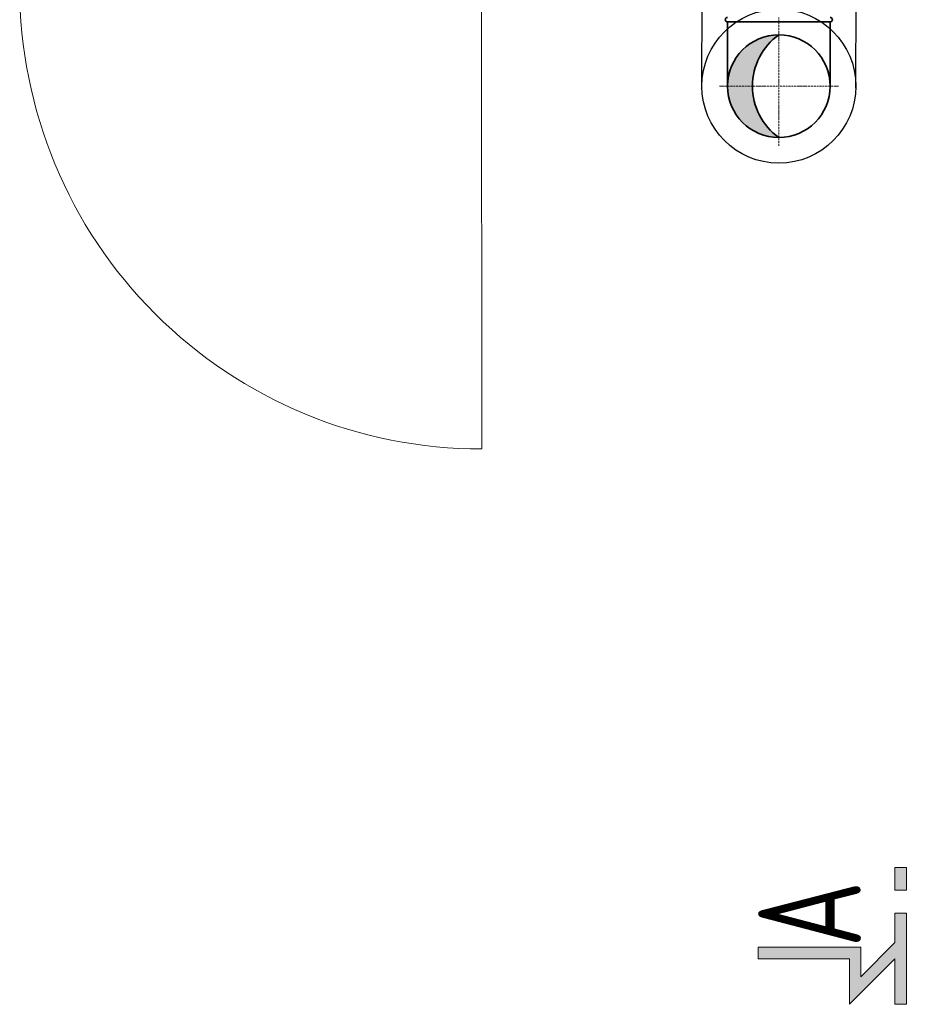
# Model space of a CAD drawing. Header units: millimetres. Extents: x 8221 to 89444, y -105166 to -5578.
# Tile 78 of 118: x 28755 to 30483, y -30873 to -28955. Entities that reach past the tile are written whole.
import ezdxf
from ezdxf.enums import TextEntityAlignment as Align

# ---------------------------------------------------------------- set-up
doc = ezdxf.new("R2010")
doc.units = ezdxf.units.MM
doc.linetypes.add('ACAD_ISO10W100', pattern=[18, 12, -3, 0, -3])
doc.linetypes.add('phl_thick', pattern=[0])
for name, color, linetype, lineweight in [('VZT_13 EHA (VÝFUK) - OBRYS', 14, 'Continuous', 35), ('VZT_14 EHA (VÝFUK) - OSA', 14, 'ACAD_ISO10W100', 5), ('VZT_50 POPIS - OBECNE', 7, 'Continuous', 13)]:
    doc.layers.add(name, color=color, linetype=linetype, lineweight=lineweight)
doc.layers.add('VZT_IZOLACE - TEPELNÁ', color=6, linetype='IZOLACE TEPELNA')
doc.styles.add('EVORA_125', font='isocp.shx', dxfattribs={"width": 0.6, "height": 125})
doc.styles.get("Standard").update_dxf_attribs({"font": 'arial.ttf'})
doc.linetypes.add('IZOLACE TEPELNA', pattern='A,12.7,-1.5,["T",Standard,S=2.54,R=0,X=0,Y=-1.27],-3', length=17.2)

msp = doc.modelspace()

# ---------------------------------------------------------------- hatches: boundary and pattern name
at = {"layer": 'VZT_13 EHA (VÝFUK) - OBRYS'}
h = msp.add_hatch(color=256, dxfattribs=at)
h.dxf.hatch_style = 1
h.paths.add_polyline_path([(30234.4, -29184.8, -0.242708), (30182.8, -29084.8), (30134.4, -29084.8, 0.414214)])
h.paths.add_polyline_path([(30134.4, -29084.8), (30182.8, -29084.8, -0.242708), (30234.4, -28984.8, 0.414214)])
at = {"layer": 'VZT_50 POPIS - OBECNE'}
h = msp.add_hatch(color=256, dxfattribs=at)
h.dxf.hatch_style = 1
h.paths.add_polyline_path([(30194, -30762), (30194, -30784.2), (30371.8, -30784.2), (30371.8, -30873.1), (30460.7, -30784.2), (30460.7, -30873.1), (30482.9, -30873.1), (30482.9, -30695.3), (30460.7, -30695.3), (30460.7, -30752.8), (30394, -30819.4), (30394, -30762)])
h.paths.add_polyline_path([(30460.7, -30606.4), (30460.7, -30650.8), (30482.9, -30650.8), (30482.9, -30606.4)])

# ---------------------------------------------------------------- linework, layer by layer
msp.add_circle((30234.4, -29084.8), 100)
at = {"layer": 'VZT_13 EHA (VÝFUK) - OBRYS'}
for points in [[(30134.4, -29084.8), (30134.4, -28959.8)], [(30134.4, -28959.8), (30334.4, -28959.8)], [(30334.4, -29084.8), (30334.4, -28959.8)]]:
    msp.add_lwpolyline(points, dxfattribs=at)
msp.add_circle((30234.4, -29084.8), 100, dxfattribs=at)
for centre, radius, start, end in [((30134.4, -28955.3), 4.5, 90, 270), ((30334.4, -28955.3), 4.5, 270, 90), ((30305.6, -29084.8), 122.7, 125.4307, 234.5693)]:
    msp.add_arc(centre, radius, start, end, dxfattribs=at)
at = {"layer": 'VZT_14 EHA (VÝFUK) - OSA', "ltscale": 0.3}
for points in [[(30234.4, -29084.8), (30234.4, -28950.8)], [(30118.4, -29084.8), (30234.4, -29084.8)], [(30234.4, -29200.8), (30234.4, -29084.8)], [(30350.4, -29084.8), (30234.4, -29084.8)]]:
    msp.add_lwpolyline(points, dxfattribs=at)
at = {"layer": 'VZT_50 POPIS - OBECNE', "linetype": 'phl_thick'}
msp.add_line((29654.6, -28806.5), (29655.2, -29791.4), dxfattribs=at)
at = {"layer": 'VZT_50 POPIS - OBECNE'}
for points in [[(30460.7, -30650.8), (30460.7, -30606.4), (30482.9, -30606.4), (30482.9, -30650.8), (30460.7, -30650.8)], [(30194, -30784.2), (30194, -30762), (30394, -30762), (30394, -30819.4), (30460.7, -30752.8), (30460.7, -30695.3), (30482.9, -30695.3), (30482.9, -30873.1), (30460.7, -30873.1)], [(30460.7, -30784.2), (30371.8, -30873.1), (30371.8, -30784.2), (30194, -30784.2)], [(30460.7, -30873.1), (30460.7, -30784.2)]]:
    msp.add_lwpolyline(points, dxfattribs=at)
at = {"layer": 'VZT_50 POPIS - OBECNE', "linetype": 'phl_thick'}
msp.add_arc((29654.6, -28891.4), 900, 180.0375, 270.0375, dxfattribs=at)
at = {"layer": 'VZT_IZOLACE - TEPELNÁ', "ltscale": 0.5}
for p, q in [((30084.4, -29086.3), (30085.2, -28903)), ((30384.4, -29089), (30385.2, -28904.3))]:
    msp.add_line(p, q, dxfattribs=at)
msp.add_circle((30234.4, -29084.8), 150, dxfattribs=at)

# ---------------------------------------------------------------- texts
at = {"layer": 'VZT_50 POPIS - OBECNE', "style": 'EVORA_125', "width": 0.8}
msp.add_attdef('A', text='A', height=200, rotation=90, dxfattribs=at).set_placement((30454, -30762), align=Align.BOTTOM_LEFT)

doc.saveas('drawing.dxf')
